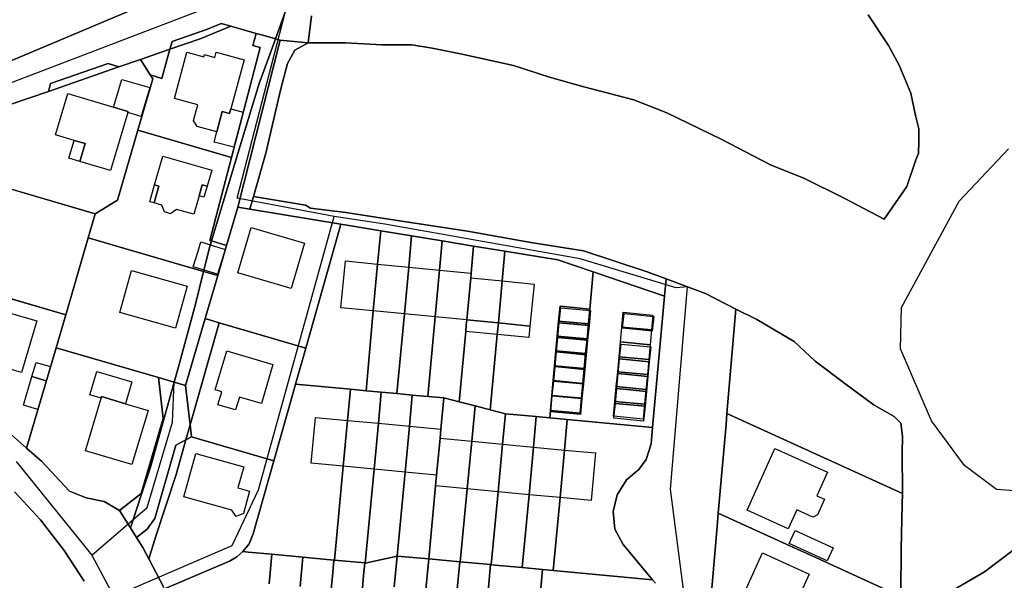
# Model space of a CAD drawing. Extents: x 577960 to 582939, y 6017202 to 6023066.
# Tile 158 of 217: x 579480 to 579678, y 6022166 to 6022278. Entities that reach past the tile are written whole.
import ezdxf

# ---------------------------------------------------------------- set-up
doc = ezdxf.new("R2010")
doc.units = 0
doc.header["$MEASUREMENT"] = 0
doc.linetypes.add('D', pattern=[0])
for name, color, linetype in [('LI__FLUR', 7, 'D'), ('LI__GEB', 7, 'Continuous'), ('LI__GEWAESSE', 7, 'D'), ('LI__STRASSE', 7, 'Continuous')]:
    doc.layers.add(name, color=color, linetype=linetype)

msp = doc.modelspace()

# ---------------------------------------------------------------- linework, layer by layer
at = {"layer": 'LI__FLUR', "color": 8, "linetype": 'D', "true_color": 0x808080}
for p, q in [((579465.288, 6022264.587), (579539.169, 6022295.72)), ((579539.169, 6022295.72), (579465.288, 6022264.587)), ((579533.671, 6022280.547), (579531.421, 6022274.46)), ((579531.421, 6022274.46), (579533.671, 6022280.547)), ((579537.989, 6022273.68), (579538.629, 6022279.058)), ((579538.629, 6022279.058), (579537.989, 6022273.68)), ((579650.493, 6022279.273), (579654.552, 6022273.146)), ((579654.552, 6022273.146), (579650.493, 6022279.273)), ((579522.475, 6022276.969), (579516.288, 6022274.47)), ((579516.288, 6022274.47), (579522.475, 6022276.969)), ((579520.486, 6022277.529), (579517.757, 6022276.4)), ((579517.757, 6022276.4), (579520.486, 6022277.529)), ((579522.475, 6022276.969), (579520.486, 6022277.529)), ((579520.486, 6022277.529), (579522.475, 6022276.969)), ((579527.533, 6022275.55), (579522.475, 6022276.969)), ((579522.475, 6022276.969), (579527.533, 6022275.55)), ((579517.757, 6022276.4), (579510.65, 6022273.891)), ((579510.65, 6022273.891), (579517.757, 6022276.4)), ((579527.533, 6022275.55), (579526.853, 6022273.111)), ((579526.853, 6022273.111), (579527.533, 6022275.55)), ((579528.912, 6022275.16), (579527.533, 6022275.55)), ((579527.533, 6022275.55), (579528.912, 6022275.16)), ((579531.421, 6022274.46), (579528.912, 6022275.16)), ((579528.912, 6022275.16), (579531.421, 6022274.46)), ((579516.288, 6022274.47), (579510.23, 6022272.372)), ((579510.23, 6022272.372), (579516.288, 6022274.47)), ((579510.65, 6022273.891), (579510.23, 6022272.372)), ((579510.23, 6022272.372), (579510.65, 6022273.891)), ((579532.341, 6022274.2), (579523.864, 6022240.665)), ((579523.864, 6022240.665), (579532.341, 6022274.2)), ((579526.853, 6022273.111), (579528.343, 6022272.721)), ((579528.343, 6022272.721), (579526.853, 6022273.111)), ((579528.133, 6022265.514), (579531.002, 6022273.33)), ((579531.002, 6022273.33), (579528.133, 6022265.514)), ((579531.002, 6022273.33), (579531.421, 6022274.46)), ((579531.421, 6022274.46), (579531.002, 6022273.33)), ((579531.421, 6022274.46), (579532.341, 6022274.2)), ((579532.341, 6022274.2), (579531.421, 6022274.46)), ((579532.341, 6022274.2), (579537.989, 6022273.68)), ((579537.989, 6022273.68), (579532.341, 6022274.2)), ((579537.989, 6022273.68), (579535.34, 6022272.181)), ((579535.34, 6022272.181), (579537.989, 6022273.68)), ((579545.506, 6022273.64), (579537.989, 6022273.68)), ((579537.989, 6022273.68), (579545.506, 6022273.64)), ((579552.793, 6022273.25), (579545.506, 6022273.64)), ((579545.506, 6022273.64), (579552.793, 6022273.25)), ((579558.79, 6022273.239), (579552.793, 6022273.25)), ((579552.793, 6022273.25), (579558.79, 6022273.239)), ((579562.929, 6022272.589), (579558.79, 6022273.239)), ((579558.79, 6022273.239), (579562.929, 6022272.589)), ((579654.552, 6022273.146), (579656.721, 6022269.197)), ((579656.721, 6022269.197), (579654.552, 6022273.146)), ((579510.23, 6022272.372), (579504.282, 6022270.313)), ((579504.282, 6022270.313), (579510.23, 6022272.372)), ((579510.23, 6022272.372), (579508.6, 6022266.494)), ((579508.6, 6022266.494), (579510.23, 6022272.372)), ((579528.343, 6022272.721), (579522.584, 6022250.631)), ((579522.584, 6022250.631), (579528.343, 6022272.721)), ((579535.34, 6022272.181), (579533.81, 6022269.502)), ((579533.81, 6022269.502), (579535.34, 6022272.181)), ((579568.606, 6022271.47), (579562.929, 6022272.589)), ((579562.929, 6022272.589), (579568.606, 6022271.47)), ((579579.252, 6022269.1), (579568.606, 6022271.47)), ((579568.606, 6022271.47), (579579.252, 6022269.1)), ((579497.805, 6022269.493), (579486.249, 6022265.456)), ((579486.249, 6022265.456), (579497.805, 6022269.493)), ((579499.994, 6022268.824), (579497.805, 6022269.493)), ((579497.805, 6022269.493), (579499.994, 6022268.824)), ((579504.282, 6022270.313), (579499.994, 6022268.824)), ((579499.994, 6022268.824), (579504.282, 6022270.313)), ((579506.281, 6022267.214), (579504.282, 6022270.313)), ((579504.282, 6022270.313), (579506.281, 6022267.214)), ((579533.81, 6022269.502), (579532.421, 6022264.184)), ((579532.421, 6022264.184), (579533.81, 6022269.502)), ((579586.449, 6022266.771), (579579.252, 6022269.1)), ((579579.252, 6022269.1), (579586.449, 6022266.771)), ((579656.721, 6022269.197), (579659.04, 6022263.55)), ((579659.04, 6022263.55), (579656.721, 6022269.197)), ((579499.994, 6022268.824), (579485.82, 6022263.916)), ((579485.82, 6022263.916), (579499.994, 6022268.824)), ((579508.6, 6022266.494), (579506.281, 6022267.214)), ((579506.791, 6022266.424), (579506.281, 6022267.214)), ((579506.281, 6022267.214), (579508.6, 6022266.494)), ((579506.281, 6022267.214), (579506.791, 6022266.424)), ((579486.249, 6022265.456), (579485.82, 6022263.916)), ((579485.82, 6022263.916), (579486.249, 6022265.456)), ((579503.772, 6022256.119), (579506.791, 6022266.424)), ((579506.791, 6022266.424), (579503.772, 6022256.119)), ((579524.314, 6022252.97), (579528.133, 6022265.514)), ((579528.133, 6022265.514), (579524.314, 6022252.97)), ((579593.346, 6022264.802), (579586.449, 6022266.771)), ((579586.449, 6022266.771), (579593.346, 6022264.802)), ((579485.82, 6022263.916), (579478.323, 6022261.328)), ((579478.323, 6022261.328), (579485.82, 6022263.916)), ((579532.421, 6022264.184), (579529.462, 6022251.51)), ((579529.462, 6022251.51), (579532.421, 6022264.184)), ((579603.402, 6022262.203), (579593.346, 6022264.802)), ((579593.346, 6022264.802), (579603.402, 6022262.203)), ((579659.04, 6022263.55), (579659.979, 6022259.072)), ((579659.979, 6022259.072), (579659.04, 6022263.55)), ((579610.029, 6022259.633), (579603.402, 6022262.203)), ((579603.402, 6022262.203), (579610.029, 6022259.633)), ((579620.955, 6022254.315), (579610.029, 6022259.633)), ((579610.029, 6022259.633), (579620.955, 6022254.315)), ((579659.979, 6022259.072), (579660.669, 6022256.423)), ((579660.669, 6022256.423), (579659.979, 6022259.072)), ((579499.673, 6022242.096), (579503.772, 6022256.119)), ((579503.772, 6022256.119), (579499.673, 6022242.096)), ((579522.584, 6022250.631), (579503.772, 6022256.119)), ((579503.772, 6022256.119), (579522.584, 6022250.631)), ((579660.669, 6022256.423), (579660.649, 6022253.934)), ((579660.649, 6022253.934), (579660.669, 6022256.423)), ((579630.831, 6022249.167), (579620.955, 6022254.315)), ((579620.955, 6022254.315), (579630.831, 6022249.167)), ((579660.649, 6022253.934), (579660.619, 6022251.415)), ((579660.619, 6022251.415), (579660.649, 6022253.934)), ((579518.576, 6022233.879), (579524.314, 6022252.97)), ((579524.314, 6022252.97), (579518.576, 6022233.879)), ((579529.462, 6022251.51), (579526.992, 6022242.784)), ((579526.992, 6022242.784), (579529.462, 6022251.51)), ((579660.619, 6022251.415), (579660.079, 6022250.166)), ((579660.079, 6022250.166), (579660.619, 6022251.415)), ((579522.584, 6022250.631), (579518.236, 6022233.979)), ((579518.236, 6022233.979), (579522.584, 6022250.631)), ((579637.718, 6022246.428), (579630.831, 6022249.167)), ((579630.831, 6022249.167), (579637.718, 6022246.428)), ((579660.079, 6022250.166), (579658.269, 6022244.848)), ((579658.269, 6022244.848), (579660.079, 6022250.166)), ((579468.826, 6022247.045), (579495.215, 6022239.327)), ((579495.215, 6022239.327), (579468.826, 6022247.045)), ((579645.664, 6022242.45), (579637.718, 6022246.428)), ((579637.718, 6022246.428), (579645.664, 6022242.45)), ((579658.269, 6022244.848), (579653.721, 6022238.261)), ((579653.721, 6022238.261), (579658.269, 6022244.848)), ((579495.215, 6022239.327), (579499.673, 6022242.096)), ((579499.673, 6022242.096), (579495.215, 6022239.327)), ((579526.283, 6022240.266), (579526.992, 6022242.784)), ((579526.992, 6022242.784), (579526.283, 6022240.266)), ((579526.992, 6022242.784), (579537.478, 6022241.095)), ((579537.478, 6022241.095), (579526.992, 6022242.784)), ((579653.721, 6022238.261), (579645.664, 6022242.45)), ((579645.664, 6022242.45), (579653.721, 6022238.261)), ((579495.215, 6022239.327), (579493.806, 6022234.529)), ((579493.806, 6022234.529), (579495.215, 6022239.327)), ((579523.864, 6022240.665), (579521.614, 6022232.969)), ((579521.614, 6022232.969), (579523.864, 6022240.665)), ((579523.864, 6022240.665), (579526.283, 6022240.266)), ((579526.283, 6022240.266), (579523.864, 6022240.665)), ((579526.283, 6022240.266), (579544.585, 6022237.226)), ((579544.585, 6022237.226), (579526.283, 6022240.266)), ((579537.478, 6022241.095), (579538.438, 6022240.455)), ((579538.438, 6022240.455), (579537.478, 6022241.095)), ((579538.438, 6022240.455), (579545.555, 6022239.575)), ((579545.555, 6022239.575), (579538.438, 6022240.455)), ((579545.555, 6022239.575), (579554.631, 6022238.215)), ((579554.631, 6022238.215), (579545.555, 6022239.575)), ((579554.631, 6022238.215), (579570.025, 6022235.836)), ((579570.025, 6022235.836), (579554.631, 6022238.215)), ((579544.375, 6022236.497), (579537.537, 6022212.378)), ((579537.537, 6022212.378), (579544.375, 6022236.497)), ((579544.585, 6022237.226), (579544.375, 6022236.497)), ((579544.375, 6022236.497), (579544.585, 6022237.226)), ((579552.562, 6022235.916), (579544.585, 6022237.226)), ((579544.585, 6022237.226), (579552.562, 6022235.916)), ((579551.952, 6022229.25), (579552.562, 6022235.916)), ((579552.562, 6022235.916), (579551.952, 6022229.25)), ((579552.562, 6022235.916), (579558.769, 6022234.907)), ((579558.769, 6022234.907), (579552.562, 6022235.916)), ((579570.025, 6022235.836), (579582.72, 6022233.586)), ((579582.72, 6022233.586), (579570.025, 6022235.836)), ((579489.287, 6022219.077), (579493.806, 6022234.529)), ((579493.806, 6022234.529), (579489.287, 6022219.077)), ((579493.806, 6022234.529), (579516.986, 6022227.772)), ((579516.986, 6022227.772), (579493.806, 6022234.529)), ((579518.236, 6022233.979), (579518.576, 6022233.879)), ((579518.576, 6022233.879), (579518.236, 6022233.979)), ((579518.256, 6022232.799), (579518.576, 6022233.879)), ((579518.576, 6022233.879), (579518.256, 6022232.799)), ((579521.614, 6022232.969), (579518.576, 6022233.879)), ((579518.576, 6022233.879), (579521.614, 6022232.969)), ((579558.189, 6022228.64), (579558.769, 6022234.907)), ((579558.769, 6022234.907), (579558.189, 6022228.64)), ((579558.769, 6022234.907), (579564.907, 6022233.897)), ((579564.907, 6022233.897), (579558.769, 6022234.907)), ((579564.907, 6022233.897), (579564.367, 6022228.03)), ((579564.367, 6022228.03), (579564.907, 6022233.897)), ((579571.224, 6022232.867), (579564.907, 6022233.897)), ((579564.907, 6022233.897), (579571.224, 6022232.867)), ((579582.72, 6022233.586), (579593.275, 6022231.897)), ((579593.275, 6022231.897), (579582.72, 6022233.586)), ((579516.986, 6022227.772), (579518.256, 6022232.799)), ((579518.256, 6022232.799), (579516.986, 6022227.772)), ((579519.845, 6022226.942), (579521.614, 6022232.969)), ((579521.614, 6022232.969), (579519.845, 6022226.942)), ((579570.724, 6022227.41), (579571.224, 6022232.867)), ((579571.224, 6022232.867), (579570.724, 6022227.41)), ((579571.224, 6022232.867), (579577.522, 6022231.837)), ((579577.522, 6022231.837), (579571.224, 6022232.867)), ((579577.522, 6022231.837), (579576.972, 6022225.85)), ((579576.972, 6022225.85), (579577.522, 6022231.837)), ((579588.167, 6022230.098), (579577.522, 6022231.837)), ((579577.522, 6022231.837), (579588.167, 6022230.098)), ((579593.275, 6022231.897), (579606.1, 6022227.678)), ((579606.1, 6022227.678), (579593.275, 6022231.897)), ((579595.264, 6022227.679), (579588.167, 6022230.098)), ((579588.167, 6022230.098), (579595.264, 6022227.679)), ((579515.337, 6022221.215), (579516.986, 6022227.772)), ((579516.986, 6022227.772), (579515.337, 6022221.215)), ((579516.986, 6022227.772), (579519.845, 6022226.942)), ((579519.845, 6022226.942), (579516.986, 6022227.772)), ((579551.082, 6022219.844), (579551.952, 6022229.25)), ((579551.952, 6022229.25), (579551.082, 6022219.844)), ((579557.32, 6022219.244), (579558.189, 6022228.64)), ((579558.189, 6022228.64), (579557.32, 6022219.244)), ((579564.367, 6022228.03), (579563.517, 6022218.644)), ((579563.517, 6022218.644), (579564.367, 6022228.03)), ((579570.634, 6022226.49), (579570.724, 6022227.41)), ((579570.724, 6022227.41), (579570.634, 6022226.49)), ((579594.565, 6022220.222), (579595.264, 6022227.679)), ((579595.264, 6022227.679), (579594.565, 6022220.222)), ((579609.569, 6022222.81), (579595.264, 6022227.679)), ((579595.264, 6022227.679), (579609.569, 6022222.81)), ((579606.1, 6022227.678), (579609.879, 6022226.279)), ((579609.879, 6022226.279), (579606.1, 6022227.678)), ((579462.928, 6022226.784), (579489.287, 6022219.077)), ((579489.287, 6022219.077), (579462.928, 6022226.784)), ((579519.845, 6022226.942), (579517.316, 6022218.296)), ((579517.316, 6022218.296), (579519.845, 6022226.942)), ((579569.854, 6022218.034), (579570.634, 6022226.49)), ((579570.634, 6022226.49), (579569.854, 6022218.034)), ((579576.972, 6022225.85), (579576.192, 6022217.424)), ((579576.192, 6022217.424), (579576.972, 6022225.85)), ((579609.879, 6022226.279), (579609.569, 6022222.81)), ((579609.569, 6022222.81), (579609.879, 6022226.279)), ((579609.879, 6022226.279), (579614.205, 6022224.684)), ((579614.205, 6022224.684), (579609.879, 6022226.279)), ((579614.205, 6022224.684), (579617.795, 6022223.36)), ((579617.795, 6022223.36), (579614.205, 6022224.684)), ((579607.149, 6022196.462), (579609.569, 6022222.81)), ((579609.569, 6022222.81), (579607.149, 6022196.462)), ((579617.795, 6022223.36), (579623.883, 6022220.211)), ((579623.883, 6022220.211), (579617.795, 6022223.36)), ((579511.968, 6022208.64), (579515.337, 6022221.215)), ((579515.337, 6022221.215), (579511.968, 6022208.64)), ((579549.612, 6022203.821), (579551.082, 6022219.844)), ((579551.082, 6022219.844), (579549.612, 6022203.821)), ((579588.307, 6022217.783), (579588.587, 6022220.772)), ((579588.587, 6022220.772), (579588.307, 6022217.783)), ((579588.587, 6022220.772), (579594.565, 6022220.222)), ((579594.565, 6022220.222), (579588.587, 6022220.772)), ((579594.565, 6022220.222), (579594.285, 6022217.233)), ((579594.285, 6022217.233), (579594.565, 6022220.222)), ((579600.982, 6022216.593), (579601.262, 6022219.582)), ((579601.262, 6022219.582), (579607.219, 6022219.022)), ((579623.883, 6022220.211), (579622.113, 6022199.26)), ((579622.113, 6022199.26), (579623.883, 6022220.211)), ((579623.883, 6022220.211), (579628.131, 6022218.132)), ((579628.131, 6022218.132), (579623.883, 6022220.211)), ((579487.348, 6022212.46), (579489.287, 6022219.077)), ((579489.287, 6022219.077), (579487.348, 6022212.46)), ((579517.316, 6022218.296), (579513.377, 6022204.852)), ((579513.377, 6022204.852), (579517.316, 6022218.296)), ((579520.105, 6022217.476), (579517.316, 6022218.296)), ((579517.316, 6022218.296), (579520.105, 6022217.476)), ((579555.83, 6022203.241), (579557.32, 6022219.244)), ((579557.32, 6022219.244), (579555.83, 6022203.241)), ((579563.517, 6022218.644), (579562.057, 6022202.671)), ((579562.057, 6022202.671), (579563.517, 6022218.644)), ((579569.754, 6022216.954), (579569.854, 6022218.034)), ((579569.854, 6022218.034), (579569.754, 6022216.954)), ((579588.037, 6022214.795), (579588.307, 6022217.783)), ((579588.307, 6022217.783), (579588.037, 6022214.795)), ((579588.307, 6022217.783), (579594.285, 6022217.233)), ((579594.285, 6022217.233), (579588.307, 6022217.783)), ((579607.219, 6022219.022), (579606.949, 6022216.033)), ((579628.131, 6022218.132), (579635.608, 6022213.733)), ((579635.608, 6022213.733), (579628.131, 6022218.132)), ((579514.289, 6022196.977), (579520.105, 6022217.476)), ((579520.105, 6022217.476), (579514.289, 6022196.977)), ((579537.537, 6022212.378), (579520.105, 6022217.476)), ((579520.105, 6022217.476), (579537.537, 6022212.378)), ((579568.335, 6022201.591), (579569.644, 6022215.725)), ((579569.644, 6022215.725), (579568.335, 6022201.591)), ((579569.644, 6022215.725), (579569.754, 6022216.954)), ((579569.754, 6022216.954), (579569.644, 6022215.725)), ((579576.092, 6022216.264), (579575.972, 6022215.095)), ((579575.972, 6022215.095), (579576.092, 6022216.264)), ((579576.192, 6022217.424), (579576.092, 6022216.264)), ((579576.092, 6022216.264), (579576.192, 6022217.424)), ((579594.285, 6022217.233), (579594.005, 6022214.255)), ((579594.005, 6022214.255), (579594.285, 6022217.233)), ((579600.712, 6022213.615), (579600.982, 6022216.593)), ((579606.949, 6022216.033), (579600.982, 6022216.593)), ((579600.982, 6022216.593), (579606.949, 6022216.033)), ((579606.949, 6022216.033), (579606.669, 6022213.055)), ((579575.972, 6022215.095), (579574.582, 6022199.992)), ((579574.582, 6022199.992), (579575.972, 6022215.095)), ((579587.757, 6022211.816), (579588.037, 6022214.795)), ((579588.037, 6022214.795), (579587.757, 6022211.816)), ((579588.037, 6022214.795), (579594.005, 6022214.255)), ((579594.005, 6022214.255), (579588.037, 6022214.795)), ((579594.005, 6022214.255), (579593.725, 6022211.266)), ((579593.725, 6022211.266), (579594.005, 6022214.255)), ((579600.432, 6022210.626), (579600.712, 6022213.615)), ((579600.712, 6022213.615), (579606.669, 6022213.055)), ((579606.669, 6022213.055), (579600.712, 6022213.615)), ((579635.608, 6022213.733), (579639.806, 6022209.775)), ((579639.806, 6022209.775), (579635.608, 6022213.733)), ((579487.348, 6022212.46), (579481.449, 6022192.289)), ((579481.449, 6022192.289), (579487.348, 6022212.46)), ((579507.909, 6022206.452), (579487.348, 6022212.46)), ((579487.348, 6022212.46), (579507.909, 6022206.452)), ((579537.537, 6022212.378), (579535.478, 6022205.121)), ((579535.478, 6022205.121), (579537.537, 6022212.378)), ((579587.487, 6022208.827), (579587.757, 6022211.816)), ((579587.757, 6022211.816), (579587.487, 6022208.827)), ((579587.757, 6022211.816), (579593.725, 6022211.266)), ((579593.725, 6022211.266), (579587.757, 6022211.816)), ((579606.669, 6022213.055), (579606.4, 6022210.066)), ((579593.725, 6022211.266), (579593.455, 6022208.277)), ((579593.455, 6022208.277), (579593.725, 6022211.266)), ((579600.162, 6022207.647), (579600.432, 6022210.626)), ((579600.432, 6022210.626), (579606.4, 6022210.066)), ((579606.4, 6022210.066), (579600.432, 6022210.626)), ((579606.4, 6022210.066), (579606.12, 6022207.077)), ((579639.806, 6022209.775), (579645.804, 6022205.267)), ((579645.804, 6022205.267), (579639.806, 6022209.775)), ((579511.088, 6022205.522), (579511.968, 6022208.64)), ((579511.968, 6022208.64), (579511.088, 6022205.522)), ((579587.207, 6022205.849), (579587.487, 6022208.827)), ((579587.487, 6022208.827), (579587.207, 6022205.849)), ((579587.487, 6022208.827), (579593.455, 6022208.277)), ((579593.455, 6022208.277), (579587.487, 6022208.827)), ((579593.455, 6022208.277), (579593.175, 6022205.289)), ((579593.175, 6022205.289), (579593.455, 6022208.277)), ((579599.882, 6022204.659), (579600.162, 6022207.647)), ((579606.12, 6022207.077), (579600.162, 6022207.647)), ((579600.162, 6022207.647), (579606.12, 6022207.077)), ((579508.869, 6022198.235), (579507.909, 6022206.452)), ((579507.909, 6022206.452), (579511.088, 6022205.522)), ((579511.088, 6022205.522), (579507.909, 6022206.452)), ((579507.909, 6022206.452), (579508.869, 6022198.235)), ((579586.937, 6022202.86), (579587.207, 6022205.849)), ((579587.207, 6022205.849), (579586.937, 6022202.86)), ((579593.175, 6022205.289), (579587.207, 6022205.849)), ((579587.207, 6022205.849), (579593.175, 6022205.289)), ((579606.12, 6022207.077), (579605.85, 6022204.089)), ((579511.088, 6022205.522), (579506.329, 6022188.51)), ((579506.329, 6022188.51), (579511.088, 6022205.522)), ((579513.377, 6022204.852), (579511.088, 6022205.522)), ((579511.088, 6022205.522), (579513.377, 6022204.852)), ((579513.377, 6022204.852), (579514.289, 6022196.977)), ((579514.289, 6022196.977), (579513.377, 6022204.852)), ((579534.928, 6022203.202), (579535.478, 6022205.121)), ((579535.478, 6022205.121), (579534.928, 6022203.202)), ((579535.478, 6022205.121), (579546.464, 6022204.111)), ((579546.464, 6022204.111), (579535.478, 6022205.121)), ((579546.464, 6022204.111), (579545.884, 6022197.864)), ((579545.884, 6022197.864), (579546.464, 6022204.111)), ((579549.612, 6022203.821), (579546.464, 6022204.111)), ((579546.464, 6022204.111), (579549.612, 6022203.821)), ((579552.681, 6022203.531), (579549.612, 6022203.821)), ((579549.612, 6022203.821), (579552.681, 6022203.531)), ((579593.175, 6022205.289), (579592.895, 6022202.31)), ((579592.895, 6022202.31), (579593.175, 6022205.289)), ((579599.612, 6022201.68), (579599.882, 6022204.659)), ((579605.85, 6022204.089), (579599.882, 6022204.659)), ((579599.882, 6022204.659), (579605.85, 6022204.089)), ((579605.85, 6022204.089), (579605.57, 6022201.11)), ((579645.804, 6022205.267), (579651.691, 6022200.919)), ((579651.691, 6022200.919), (579645.804, 6022205.267)), ((579531.119, 6022189.758), (579534.928, 6022203.202)), ((579534.928, 6022203.202), (579531.119, 6022189.758)), ((579552.101, 6022197.284), (579552.681, 6022203.531)), ((579552.681, 6022203.531), (579552.101, 6022197.284)), ((579555.83, 6022203.241), (579552.681, 6022203.531)), ((579552.681, 6022203.531), (579555.83, 6022203.241)), ((579558.909, 6022202.961), (579555.83, 6022203.241)), ((579555.83, 6022203.241), (579558.909, 6022202.961)), ((579558.319, 6022196.694), (579558.909, 6022202.961)), ((579558.909, 6022202.961), (579558.319, 6022196.694)), ((579558.909, 6022202.961), (579562.057, 6022202.671)), ((579562.057, 6022202.671), (579558.909, 6022202.961)), ((579562.057, 6022202.671), (579565.256, 6022202.371)), ((579565.256, 6022202.371), (579562.057, 6022202.671)), ((579565.256, 6022202.371), (579564.666, 6022196.094)), ((579564.666, 6022196.094), (579565.256, 6022202.371)), ((579565.256, 6022202.371), (579568.335, 6022201.591)), ((579568.335, 6022201.591), (579565.256, 6022202.371)), ((579586.657, 6022199.882), (579586.937, 6022202.86)), ((579586.937, 6022202.86), (579586.657, 6022199.882)), ((579586.937, 6022202.86), (579592.895, 6022202.31)), ((579592.895, 6022202.31), (579586.937, 6022202.86)), ((579592.895, 6022202.31), (579592.615, 6022199.322)), ((579592.615, 6022199.322), (579592.895, 6022202.31)), ((579568.335, 6022201.591), (579571.523, 6022200.772)), ((579571.523, 6022200.772), (579568.335, 6022201.591)), ((579571.523, 6022200.772), (579570.853, 6022193.695)), ((579570.853, 6022193.695), (579571.523, 6022200.772)), ((579574.582, 6022199.992), (579571.523, 6022200.772)), ((579571.523, 6022200.772), (579574.582, 6022199.992)), ((579574.582, 6022199.992), (579577.621, 6022199.212)), ((579577.621, 6022199.212), (579574.582, 6022199.992)), ((579586.517, 6022198.382), (579586.657, 6022199.882)), ((579586.657, 6022199.882), (579586.517, 6022198.382)), ((579592.615, 6022199.322), (579586.657, 6022199.882)), ((579586.657, 6022199.882), (579592.615, 6022199.322)), ((579599.332, 6022198.692), (579599.612, 6022201.68)), ((579599.612, 6022201.68), (579605.57, 6022201.11)), ((579605.57, 6022201.11), (579599.612, 6022201.68)), ((579605.57, 6022201.11), (579605.3, 6022198.132)), ((579651.691, 6022200.919), (579655.719, 6022198.629)), ((579655.719, 6022198.629), (579651.691, 6022200.919)), ((579504.46, 6022183.162), (579508.869, 6022198.235)), ((579508.869, 6022198.235), (579504.46, 6022183.162)), ((579545.884, 6022197.864), (579545.014, 6022188.658)), ((579545.014, 6022188.658), (579545.884, 6022197.864)), ((579577.051, 6022193.105), (579577.621, 6022199.212)), ((579577.621, 6022199.212), (579577.051, 6022193.105)), ((579577.621, 6022199.212), (579583.818, 6022198.632)), ((579583.818, 6022198.632), (579577.621, 6022199.212)), ((579583.818, 6022198.632), (579583.248, 6022192.515)), ((579583.248, 6022192.515), (579583.818, 6022198.632)), ((579586.517, 6022198.382), (579583.818, 6022198.632)), ((579583.818, 6022198.632), (579586.517, 6022198.382)), ((579590.046, 6022198.052), (579586.517, 6022198.382)), ((579586.517, 6022198.382), (579590.046, 6022198.052)), ((579589.476, 6022191.925), (579590.046, 6022198.052)), ((579590.046, 6022198.052), (579589.476, 6022191.925)), ((579590.046, 6022198.052), (579607.149, 6022196.462)), ((579607.149, 6022196.462), (579590.046, 6022198.052)), ((579605.3, 6022198.132), (579599.332, 6022198.692)), ((579622.113, 6022199.26), (579621.923, 6022197.011)), ((579621.923, 6022197.011), (579622.113, 6022199.26)), ((579655.159, 6022184.206), (579622.113, 6022199.26)), ((579622.113, 6022199.26), (579655.159, 6022184.206)), ((579655.719, 6022198.629), (579657.039, 6022197.31)), ((579657.039, 6022197.31), (579655.719, 6022198.629)), ((579513.438, 6022193.978), (579514.289, 6022196.977)), ((579514.289, 6022196.977), (579513.438, 6022193.978)), ((579514.289, 6022196.977), (579514.566, 6022194.587)), ((579514.566, 6022194.587), (579514.289, 6022196.977)), ((579551.231, 6022188.068), (579552.101, 6022197.284)), ((579552.101, 6022197.284), (579551.231, 6022188.068)), ((579557.449, 6022187.488), (579558.319, 6022196.694)), ((579558.319, 6022196.694), (579557.449, 6022187.488)), ((579564.666, 6022196.094), (579564.496, 6022194.295)), ((579564.496, 6022194.295), (579564.666, 6022196.094)), ((579607.149, 6022196.462), (579606.889, 6022193.134)), ((579606.889, 6022193.134), (579607.149, 6022196.462)), ((579621.923, 6022197.011), (579620.353, 6022179.25)), ((579620.353, 6022179.25), (579621.923, 6022197.011)), ((579657.039, 6022197.31), (579657.349, 6022194.731)), ((579657.349, 6022194.731), (579657.039, 6022197.31)), ((579481.449, 6022192.289), (579478.391, 6022194.998)), ((579478.391, 6022194.998), (579481.449, 6022192.289)), ((579513.438, 6022193.978), (579511.437, 6022192.898)), ((579511.437, 6022192.898), (579513.438, 6022193.978)), ((579511.468, 6022187.034), (579513.438, 6022193.978)), ((579513.438, 6022193.978), (579511.468, 6022187.034)), ((579513.438, 6022193.978), (579514.566, 6022194.587)), ((579514.566, 6022194.587), (579513.438, 6022193.978)), ((579514.566, 6022194.587), (579531.119, 6022189.758)), ((579531.119, 6022189.758), (579514.566, 6022194.587)), ((579564.496, 6022194.295), (579563.796, 6022186.888)), ((579563.796, 6022186.888), (579564.496, 6022194.295)), ((579657.349, 6022194.731), (579657.309, 6022191.193)), ((579657.309, 6022191.193), (579657.349, 6022194.731)), ((579484.488, 6022189.6), (579481.449, 6022192.289)), ((579481.449, 6022192.289), (579484.488, 6022189.6)), ((579511.437, 6022192.898), (579507.189, 6022178.174)), ((579507.189, 6022178.174), (579511.437, 6022192.898)), ((579570.853, 6022193.695), (579569.944, 6022184.139)), ((579569.944, 6022184.139), (579570.853, 6022193.695)), ((579576.151, 6022183.549), (579577.051, 6022193.105)), ((579577.051, 6022193.105), (579576.151, 6022183.549)), ((579583.248, 6022192.515), (579582.359, 6022182.959)), ((579582.359, 6022182.959), (579583.248, 6022192.515)), ((579588.586, 6022182.379), (579589.476, 6022191.925)), ((579589.476, 6022191.925), (579588.586, 6022182.379)), ((579606.889, 6022193.134), (579605.889, 6022189.985)), ((579605.889, 6022189.985), (579606.889, 6022193.134)), ((579605.889, 6022189.985), (579604.39, 6022187.986)), ((579604.39, 6022187.986), (579605.889, 6022189.985)), ((579657.309, 6022191.193), (579657.368, 6022183.606)), ((579657.368, 6022183.606), (579657.309, 6022191.193)), ((579490.056, 6022183.653), (579484.488, 6022189.6)), ((579484.488, 6022189.6), (579490.056, 6022183.653)), ((579506.329, 6022188.51), (579504.59, 6022183.252)), ((579504.59, 6022183.252), (579506.329, 6022188.51)), ((579526.951, 6022175.065), (579531.119, 6022189.758)), ((579531.119, 6022189.758), (579526.951, 6022175.065)), ((579545.014, 6022188.658), (579543.254, 6022169.817)), ((579543.254, 6022169.817), (579545.014, 6022188.658)), ((579549.471, 6022169.237), (579551.231, 6022188.068)), ((579551.231, 6022188.068), (579549.471, 6022169.237)), ((579604.39, 6022187.986), (579601.951, 6022185.927)), ((579601.951, 6022185.927), (579604.39, 6022187.986)), ((579507.389, 6022174.656), (579511.468, 6022187.034)), ((579511.468, 6022187.034), (579507.389, 6022174.656)), ((579555.869, 6022170.646), (579557.449, 6022187.488)), ((579557.449, 6022187.488), (579555.869, 6022170.646)), ((579563.796, 6022186.888), (579563.596, 6022184.739)), ((579563.596, 6022184.739), (579563.796, 6022186.888)), ((579601.951, 6022185.927), (579600.071, 6022182.959)), ((579600.071, 6022182.959), (579601.951, 6022185.927)), ((579563.596, 6022184.739), (579562.216, 6022170.066)), ((579562.216, 6022170.066), (579563.596, 6022184.739)), ((579569.944, 6022184.139), (579568.544, 6022169.476)), ((579568.544, 6022169.476), (579569.944, 6022184.139)), ((579657.358, 6022183.206), (579655.159, 6022184.206)), ((579655.159, 6022184.206), (579657.358, 6022183.206)), ((579479.02, 6022183.543), (579484.248, 6022177.935)), ((579484.248, 6022177.935), (579479.02, 6022183.543)), ((579493.414, 6022182.333), (579490.056, 6022183.653)), ((579490.056, 6022183.653), (579493.414, 6022182.333)), ((579497.043, 6022181.593), (579493.414, 6022182.333)), ((579493.414, 6022182.333), (579497.043, 6022181.593)), ((579500.122, 6022179.774), (579504.46, 6022183.162)), ((579504.46, 6022183.162), (579500.122, 6022179.774)), ((579504.59, 6022183.252), (579502.291, 6022176.305)), ((579502.291, 6022176.305), (579504.59, 6022183.252)), ((579574.781, 6022168.896), (579576.151, 6022183.549)), ((579576.151, 6022183.549), (579574.781, 6022168.896)), ((579582.359, 6022182.959), (579580.989, 6022168.326)), ((579580.989, 6022168.326), (579582.359, 6022182.959)), ((579587.216, 6022167.746), (579588.586, 6022182.379)), ((579588.586, 6022182.379), (579587.216, 6022167.746)), ((579600.071, 6022182.959), (579599.242, 6022179.6)), ((579599.242, 6022179.6), (579600.071, 6022182.959)), ((579657.308, 6022181.007), (579657.358, 6022183.206)), ((579657.358, 6022183.206), (579657.308, 6022181.007)), ((579657.368, 6022183.606), (579657.358, 6022183.206)), ((579657.358, 6022183.206), (579657.368, 6022183.606)), ((579500.122, 6022179.774), (579497.043, 6022181.593)), ((579497.043, 6022181.593), (579500.122, 6022179.774)), ((579657.118, 6022172.001), (579657.308, 6022181.007)), ((579657.308, 6022181.007), (579657.118, 6022172.001)), ((579502.291, 6022176.305), (579500.122, 6022179.774)), ((579500.122, 6022179.774), (579502.291, 6022176.305)), ((579507.189, 6022178.174), (579505.629, 6022176.015)), ((579505.629, 6022176.015), (579507.189, 6022178.174)), ((579599.242, 6022179.6), (579599.621, 6022176.002)), ((579599.621, 6022176.002), (579599.242, 6022179.6)), ((579620.113, 6022176.541), (579620.353, 6022179.25)), ((579620.353, 6022179.25), (579620.113, 6022176.541)), ((579620.353, 6022179.25), (579624.931, 6022177.16)), ((579624.931, 6022177.16), (579620.353, 6022179.25)), ((579484.248, 6022177.935), (579488.996, 6022171.768)), ((579488.996, 6022171.768), (579484.248, 6022177.935)), ((579503.53, 6022174.336), (579502.291, 6022176.305)), ((579502.291, 6022176.305), (579503.53, 6022174.336)), ((579505.629, 6022176.015), (579503.53, 6022174.336)), ((579503.53, 6022174.336), (579505.629, 6022176.015)), ((579599.621, 6022176.002), (579601.291, 6022172.963)), ((579601.291, 6022172.963), (579599.621, 6022176.002)), ((579618.973, 6022162.607), (579620.113, 6022176.541)), ((579620.113, 6022176.541), (579618.973, 6022162.607)), ((579624.931, 6022177.16), (579635.487, 6022172.352)), ((579635.487, 6022172.352), (579624.931, 6022177.16)), ((579685.277, 6022176.149), (579673.831, 6022167.453)), ((579673.831, 6022167.453), (579685.277, 6022176.149)), ((579503.53, 6022174.336), (579504.78, 6022172.357)), ((579504.78, 6022172.357), (579503.53, 6022174.336)), ((579505.999, 6022170.048), (579507.389, 6022174.656)), ((579507.389, 6022174.656), (579505.999, 6022170.048)), ((579526.111, 6022173.116), (579526.951, 6022175.065)), ((579526.951, 6022175.065), (579526.111, 6022173.116)), ((579504.78, 6022172.357), (579505.999, 6022170.048)), ((579505.999, 6022170.048), (579504.78, 6022172.357)), ((579524.891, 6022171.537), (579526.111, 6022173.116)), ((579526.111, 6022173.116), (579524.891, 6022171.537)), ((579601.291, 6022172.963), (579607.188, 6022165.896)), ((579607.188, 6022165.896), (579601.291, 6022172.963)), ((579635.487, 6022172.352), (579640.065, 6022170.263)), ((579640.065, 6022170.263), (579635.487, 6022172.352)), ((579488.996, 6022171.768), (579492.984, 6022165.601)), ((579492.984, 6022165.601), (579488.996, 6022171.768)), ((579523.652, 6022170.467), (579522.172, 6022169.598)), ((579522.172, 6022169.598), (579523.652, 6022170.467)), ((579524.891, 6022171.537), (579523.652, 6022170.467)), ((579523.652, 6022170.467), (579524.891, 6022171.537)), ((579525.921, 6022171.437), (579524.891, 6022171.537)), ((579524.891, 6022171.537), (579525.921, 6022171.437)), ((579530.719, 6022170.987), (579525.921, 6022171.437)), ((579525.921, 6022171.437), (579530.719, 6022170.987)), ((579530.169, 6022165.069), (579530.719, 6022170.987)), ((579530.719, 6022170.987), (579530.169, 6022165.069)), ((579530.719, 6022170.987), (579536.947, 6022170.407)), ((579536.947, 6022170.407), (579530.719, 6022170.987)), ((579536.947, 6022170.407), (579536.387, 6022164.499)), ((579536.387, 6022164.499), (579536.947, 6022170.407)), ((579543.154, 6022169.827), (579536.947, 6022170.407)), ((579536.947, 6022170.407), (579543.154, 6022169.827)), ((579549.471, 6022169.237), (579555.869, 6022170.646)), ((579555.869, 6022170.646), (579549.471, 6022169.237)), ((579555.869, 6022170.646), (579555.299, 6022164.489)), ((579555.299, 6022164.489), (579555.869, 6022170.646)), ((579562.216, 6022170.066), (579555.869, 6022170.646)), ((579555.869, 6022170.646), (579562.216, 6022170.066)), ((579561.646, 6022163.909), (579562.216, 6022170.066)), ((579562.216, 6022170.066), (579561.646, 6022163.909)), ((579568.424, 6022169.486), (579562.216, 6022170.066)), ((579562.216, 6022170.066), (579568.424, 6022169.486)), ((579640.065, 6022170.263), (579655.579, 6022163.196)), ((579655.579, 6022163.196), (579640.065, 6022170.263)), ((579657.018, 6022163.425), (579657.118, 6022172.001)), ((579657.118, 6022172.001), (579657.018, 6022163.425)), ((579509.028, 6022164.341), (579505.999, 6022170.048)), ((579505.999, 6022170.048), (579509.028, 6022164.341)), ((579522.172, 6022169.598), (579509.148, 6022164.091)), ((579509.148, 6022164.091), (579522.172, 6022169.598)), ((579542.924, 6022167.348), (579543.154, 6022169.827)), ((579543.154, 6022169.827), (579542.924, 6022167.348)), ((579543.154, 6022169.827), (579543.254, 6022169.817)), ((579543.254, 6022169.817), (579543.154, 6022169.827)), ((579543.254, 6022169.817), (579549.362, 6022169.247)), ((579549.362, 6022169.247), (579543.254, 6022169.817)), ((579549.362, 6022169.247), (579549.132, 6022166.768)), ((579549.132, 6022166.768), (579549.362, 6022169.247)), ((579549.362, 6022169.247), (579549.471, 6022169.237)), ((579549.471, 6022169.237), (579549.362, 6022169.247)), ((579567.864, 6022163.329), (579568.424, 6022169.486)), ((579568.424, 6022169.486), (579567.864, 6022163.329)), ((579568.424, 6022169.486), (579568.544, 6022169.476)), ((579568.544, 6022169.476), (579568.424, 6022169.486)), ((579568.544, 6022169.476), (579574.631, 6022168.916)), ((579574.631, 6022168.916), (579568.544, 6022169.476)), ((579574.631, 6022168.916), (579574.071, 6022162.769)), ((579574.071, 6022162.769), (579574.631, 6022168.916)), ((579574.781, 6022168.896), (579574.631, 6022168.916)), ((579574.631, 6022168.916), (579574.781, 6022168.896)), ((579580.989, 6022168.326), (579574.781, 6022168.896)), ((579574.781, 6022168.896), (579580.989, 6022168.326)), ((579580.989, 6022168.326), (579585.067, 6022167.946)), ((579585.067, 6022167.946), (579580.989, 6022168.326)), ((579542.604, 6022163.939), (579542.924, 6022167.348)), ((579542.924, 6022167.348), (579542.604, 6022163.939)), ((579549.132, 6022166.768), (579548.822, 6022163.379)), ((579548.822, 6022163.379), (579549.132, 6022166.768)), ((579584.717, 6022164.168), (579585.067, 6022167.946)), ((579585.067, 6022167.946), (579584.717, 6022164.168)), ((579585.067, 6022167.946), (579587.216, 6022167.746)), ((579587.216, 6022167.746), (579585.067, 6022167.946)), ((579587.216, 6022167.746), (579607.188, 6022165.896)), ((579607.188, 6022165.896), (579587.216, 6022167.746)), ((579673.831, 6022167.453), (579666.964, 6022163.455)), ((579666.964, 6022163.455), (579673.831, 6022167.453)), ((579607.188, 6022165.896), (579607.758, 6022165.226)), ((579607.758, 6022165.226), (579607.188, 6022165.896))]:
    msp.add_line(p, q, dxfattribs=at)
at = {"layer": 'LI__GEB', "color": 5, "linetype": 'D', "true_color": 0x0000ff}
for p, q in [((579511.119, 6022262.506), (579513.629, 6022271.752)), ((579513.629, 6022271.752), (579517.017, 6022270.832)), ((579517.017, 6022270.832), (579517.137, 6022271.282)), ((579517.137, 6022271.282), (579519.246, 6022270.702)), ((579519.246, 6022270.702), (579519.526, 6022271.772)), ((579519.526, 6022271.772), (579525.134, 6022270.242)), ((579525.134, 6022270.242), (579522.465, 6022260.427)), ((579498.914, 6022260.757), (579500.554, 6022266.315)), ((579500.554, 6022266.315), (579506.181, 6022264.655)), ((579487.259, 6022255.19), (579489.738, 6022263.496)), ((579489.738, 6022263.496), (579498.914, 6022260.757)), ((579506.181, 6022264.655), (579504.482, 6022258.878)), ((579515.827, 6022261.226), (579511.119, 6022262.506)), ((579514.978, 6022258.088), (579515.827, 6022261.226)), ((579501.743, 6022259.688), (579498.274, 6022248.023)), ((579501.803, 6022259.898), (579498.914, 6022260.757)), ((579498.914, 6022260.757), (579501.803, 6022259.898)), ((579501.743, 6022259.688), (579501.803, 6022259.898)), ((579501.803, 6022259.898), (579501.743, 6022259.688)), ((579504.482, 6022258.878), (579501.743, 6022259.688)), ((579520.745, 6022259.877), (579519.666, 6022255.819)), ((579519.666, 6022255.819), (579520.745, 6022259.877)), ((579522.215, 6022259.487), (579520.745, 6022259.877)), ((579520.745, 6022259.877), (579522.215, 6022259.487)), ((579522.465, 6022260.427), (579522.215, 6022259.487)), ((579522.215, 6022259.487), (579522.465, 6022260.427)), ((579522.465, 6022260.427), (579524.934, 6022259.767)), ((579524.934, 6022259.767), (579523.044, 6022252.69)), ((579515.677, 6022256.888), (579514.978, 6022258.088)), ((579490.967, 6022254.081), (579487.259, 6022255.19)), ((579519.666, 6022255.819), (579515.677, 6022256.888)), ((579519.116, 6022253.74), (579519.666, 6022255.819)), ((579493.176, 6022253.431), (579490.967, 6022254.081)), ((579492.117, 6022249.853), (579493.176, 6022253.431)), ((579523.044, 6022252.69), (579519.116, 6022253.74)), ((579498.274, 6022248.023), (579492.117, 6022249.853)), ((579507.16, 6022245.154), (579508.81, 6022250.891)), ((579508.81, 6022250.891), (579518.616, 6022248.072)), ((579518.616, 6022248.072), (579517.696, 6022244.864)), ((579507.03, 6022241.506), (579508.01, 6022244.914)), ((579508.01, 6022244.914), (579507.16, 6022245.154)), ((579516.697, 6022245.144), (579516.067, 6022242.945)), ((579517.696, 6022244.864), (579516.697, 6022245.144)), ((579508.63, 6022241.046), (579507.03, 6022241.506)), ((579516.067, 6022242.945), (579515.027, 6022239.236)), ((579509.13, 6022239.706), (579508.63, 6022241.046)), ((579510.349, 6022239.357), (579509.13, 6022239.706)), ((579511.579, 6022240.216), (579510.349, 6022239.357)), ((579515.027, 6022239.236), (579511.579, 6022240.216)), ((579523.893, 6022227.471), (579526.532, 6022236.557)), ((579526.532, 6022236.557), (579537.228, 6022233.458)), ((579537.228, 6022233.458), (579534.599, 6022224.372)), ((579544.555, 6022220.484), (579545.475, 6022229.879)), ((579545.475, 6022229.879), (579551.952, 6022229.25)), ((579500.133, 6022219.536), (579502.492, 6022227.952)), ((579502.492, 6022227.952), (579513.717, 6022224.793)), ((579534.599, 6022224.372), (579523.893, 6022227.471)), ((579551.082, 6022219.844), (579551.952, 6022229.25)), ((579551.952, 6022229.25), (579551.082, 6022219.844)), ((579551.952, 6022229.25), (579558.189, 6022228.64)), ((579558.189, 6022228.64), (579557.32, 6022219.244)), ((579557.32, 6022219.244), (579558.189, 6022228.64)), ((579558.189, 6022228.64), (579564.367, 6022228.03)), ((579563.517, 6022218.644), (579564.367, 6022228.03)), ((579564.367, 6022228.03), (579563.517, 6022218.644)), ((579564.367, 6022228.03), (579570.724, 6022227.41)), ((579570.724, 6022227.41), (579570.634, 6022226.49)), ((579570.634, 6022226.49), (579569.854, 6022218.034)), ((579569.854, 6022218.034), (579570.634, 6022226.49)), ((579570.634, 6022226.49), (579576.972, 6022225.85)), ((579576.192, 6022217.424), (579576.972, 6022225.85)), ((579576.972, 6022225.85), (579576.192, 6022217.424)), ((579576.972, 6022225.85), (579583.379, 6022225.21)), ((579513.717, 6022224.793), (579511.348, 6022216.377)), ((579583.379, 6022225.21), (579582.539, 6022216.804)), ((579470.265, 6022221.686), (579483.469, 6022217.837)), ((579511.348, 6022216.377), (579500.133, 6022219.536)), ((579551.082, 6022219.844), (579544.555, 6022220.484)), ((579557.32, 6022219.244), (579551.082, 6022219.844)), ((579588.427, 6022217.453), (579588.717, 6022220.492)), ((579588.717, 6022220.492), (579594.694, 6022219.922)), ((579594.694, 6022219.922), (579594.405, 6022216.883)), ((579483.469, 6022217.837), (579480.44, 6022207.452)), ((579563.517, 6022218.644), (579557.32, 6022219.244)), ((579569.854, 6022218.034), (579563.517, 6022218.644)), ((579576.192, 6022217.424), (579569.854, 6022218.034)), ((579601.142, 6022216.403), (579601.442, 6022219.352)), ((579601.442, 6022219.352), (579607.399, 6022218.752)), ((579607.399, 6022218.752), (579607.099, 6022215.793)), ((579582.539, 6022216.804), (579576.192, 6022217.424)), ((579588.147, 6022214.525), (579588.427, 6022217.453)), ((579588.427, 6022217.453), (579594.405, 6022216.883)), ((579594.405, 6022216.883), (579588.427, 6022217.453)), ((579594.405, 6022216.883), (579594.125, 6022213.955)), ((579607.099, 6022215.793), (579601.142, 6022216.403)), ((579587.867, 6022211.606), (579588.147, 6022214.525)), ((579594.125, 6022213.955), (579588.147, 6022214.525)), ((579588.147, 6022214.525), (579594.125, 6022213.955)), ((579594.125, 6022213.955), (579593.835, 6022211.026)), ((579519.344, 6022203.972), (579521.644, 6022211.839)), ((579521.644, 6022211.839), (579530.92, 6022209.119)), ((579587.587, 6022208.677), (579587.867, 6022211.606)), ((579587.867, 6022211.606), (579593.835, 6022211.026)), ((579593.835, 6022211.026), (579587.867, 6022211.606)), ((579600.552, 6022210.216), (579600.842, 6022213.185)), ((579600.842, 6022213.185), (579606.799, 6022212.605)), ((579606.799, 6022212.605), (579606.519, 6022209.636)), ((579480.44, 6022207.452), (579467.246, 6022211.291)), ((579593.835, 6022211.026), (579593.555, 6022208.108)), ((579600.272, 6022207.248), (579600.552, 6022210.216)), ((579600.552, 6022210.216), (579606.519, 6022209.636)), ((579606.519, 6022209.636), (579600.552, 6022210.216)), ((579606.519, 6022209.636), (579606.23, 6022206.668)), ((579482.519, 6022206.652), (579483.359, 6022209.501)), ((579483.359, 6022209.501), (579486.208, 6022208.661)), ((579486.208, 6022208.661), (579485.368, 6022205.813)), ((579494.145, 6022203.024), (579495.534, 6022207.701)), ((579495.534, 6022207.701), (579502.601, 6022205.602)), ((579530.92, 6022209.119), (579528.631, 6022201.253)), ((579587.307, 6022205.769), (579587.587, 6022208.677)), ((579587.587, 6022208.677), (579593.555, 6022208.108)), ((579593.555, 6022208.108), (579587.587, 6022208.677)), ((579593.555, 6022208.108), (579593.275, 6022205.189)), ((579480.82, 6022200.905), (579482.519, 6022206.652)), ((579482.519, 6022206.652), (579485.368, 6022205.813)), ((579485.368, 6022205.813), (579482.519, 6022206.652)), ((579485.368, 6022205.813), (579483.669, 6022200.065)), ((579587.027, 6022202.82), (579587.307, 6022205.769)), ((579593.275, 6022205.189), (579587.307, 6022205.769)), ((579587.307, 6022205.769), (579593.275, 6022205.189)), ((579599.982, 6022204.249), (579600.272, 6022207.248)), ((579606.23, 6022206.668), (579600.272, 6022207.248)), ((579600.272, 6022207.248), (579606.23, 6022206.668)), ((579606.23, 6022206.668), (579605.95, 6022203.689)), ((579502.601, 6022205.602), (579501.302, 6022201.214)), ((579520.624, 6022203.602), (579519.344, 6022203.972)), ((579593.275, 6022205.189), (579592.985, 6022202.26)), ((579599.702, 6022201.28), (579599.982, 6022204.249)), ((579599.982, 6022204.249), (579605.95, 6022203.689)), ((579605.95, 6022203.689), (579599.982, 6022204.249)), ((579605.95, 6022203.689), (579605.66, 6022200.7)), ((579493.255, 6022191.779), (579496.394, 6022202.354)), ((579496.394, 6022202.354), (579494.145, 6022203.024)), ((579496.484, 6022202.644), (579496.394, 6022202.354)), ((579496.394, 6022202.354), (579496.484, 6022202.644)), ((579501.302, 6022201.214), (579496.484, 6022202.644)), ((579496.484, 6022202.644), (579501.302, 6022201.214)), ((579519.864, 6022201.004), (579520.624, 6022203.602)), ((579524.173, 6022202.563), (579523.413, 6022199.964)), ((579528.631, 6022201.253), (579524.173, 6022202.563)), ((579586.717, 6022199.592), (579587.027, 6022202.82)), ((579587.027, 6022202.82), (579592.985, 6022202.26)), ((579592.985, 6022202.26), (579587.027, 6022202.82)), ((579592.985, 6022202.26), (579592.675, 6022199.032)), ((579483.669, 6022200.065), (579480.82, 6022200.905)), ((579501.302, 6022201.214), (579505.83, 6022199.865)), ((579505.83, 6022199.865), (579502.601, 6022189)), ((579523.413, 6022199.964), (579519.864, 6022201.004)), ((579599.422, 6022198.302), (579599.702, 6022201.28)), ((579605.66, 6022200.7), (579599.702, 6022201.28)), ((579599.702, 6022201.28), (579605.66, 6022200.7)), ((579605.66, 6022200.7), (579605.38, 6022197.732)), ((579538.596, 6022189.268), (579539.476, 6022198.474)), ((579539.476, 6022198.474), (579545.884, 6022197.864)), ((579545.014, 6022188.658), (579545.884, 6022197.864)), ((579545.884, 6022197.864), (579545.014, 6022188.658)), ((579545.884, 6022197.864), (579552.101, 6022197.284)), ((579592.675, 6022199.032), (579586.717, 6022199.592)), ((579605.38, 6022197.732), (579599.422, 6022198.302)), ((579551.231, 6022188.068), (579552.101, 6022197.284)), ((579552.101, 6022197.284), (579551.231, 6022188.068)), ((579552.101, 6022197.284), (579558.319, 6022196.694)), ((579558.319, 6022196.694), (579557.449, 6022187.488)), ((579557.449, 6022187.488), (579558.319, 6022196.694)), ((579558.319, 6022196.694), (579564.666, 6022196.094)), ((579564.666, 6022196.094), (579564.496, 6022194.295)), ((579564.496, 6022194.295), (579563.796, 6022186.888)), ((579563.796, 6022186.888), (579564.496, 6022194.295)), ((579564.496, 6022194.295), (579570.853, 6022193.695)), ((579570.853, 6022193.695), (579569.944, 6022184.139)), ((579569.944, 6022184.139), (579570.853, 6022193.695)), ((579570.853, 6022193.695), (579577.051, 6022193.105)), ((579577.051, 6022193.105), (579576.151, 6022183.549)), ((579576.151, 6022183.549), (579577.051, 6022193.105)), ((579577.051, 6022193.105), (579583.248, 6022192.515)), ((579582.359, 6022182.959), (579583.248, 6022192.515)), ((579583.248, 6022192.515), (579582.359, 6022182.959)), ((579583.248, 6022192.515), (579589.476, 6022191.925)), ((579589.476, 6022191.925), (579588.586, 6022182.379)), ((579588.586, 6022182.379), (579589.476, 6022191.925)), ((579589.476, 6022191.925), (579595.733, 6022191.335)), ((579626.141, 6022179.839), (579631.749, 6022192.243)), ((579631.749, 6022192.243), (579642.324, 6022187.475)), ((579502.601, 6022189), (579493.255, 6022191.779)), ((579513.006, 6022182.549), (579515.433, 6022191.225)), ((579515.433, 6022191.225), (579525.062, 6022188.548)), ((579595.733, 6022191.335), (579594.823, 6022181.789)), ((579525.062, 6022188.548), (579523.877, 6022184.312)), ((579545.014, 6022188.658), (579538.596, 6022189.268)), ((579551.231, 6022188.068), (579545.014, 6022188.658)), ((579557.449, 6022187.488), (579551.231, 6022188.068)), ((579563.796, 6022186.888), (579557.449, 6022187.488)), ((579563.596, 6022184.739), (579563.796, 6022186.888)), ((579642.324, 6022187.475), (579640.185, 6022182.757)), ((579523.877, 6022184.312), (579526.198, 6022183.629)), ((579569.944, 6022184.139), (579563.596, 6022184.739)), ((579576.151, 6022183.549), (579569.944, 6022184.139)), ((579522.662, 6022179.867), (579513.006, 6022182.549)), ((579526.198, 6022183.629), (579525.007, 6022179.207)), ((579582.359, 6022182.959), (579576.151, 6022183.549)), ((579588.586, 6022182.379), (579582.359, 6022182.959)), ((579594.823, 6022181.789), (579588.586, 6022182.379)), ((579640.185, 6022182.757), (579641.725, 6022182.058)), ((579641.725, 6022182.058), (579640.295, 6022178.889)), ((579523.499, 6022178.549), (579522.662, 6022179.867)), ((579525.007, 6022179.207), (579523.499, 6022178.549)), ((579634.437, 6022176.1), (579626.141, 6022179.839)), ((579636.157, 6022179.909), (579634.437, 6022176.1)), ((579639.395, 6022178.449), (579636.157, 6022179.909)), ((579640.295, 6022178.889), (579639.395, 6022178.449)), ((579634.627, 6022173.142), (579635.797, 6022175.741)), ((579635.797, 6022175.741), (579643.424, 6022172.292)), ((579642.254, 6022169.693), (579634.627, 6022173.142)), ((579643.424, 6022172.292), (579642.254, 6022169.693)), ((579624.111, 6022159.918), (579629.259, 6022171.263)), ((579629.259, 6022171.263), (579638.596, 6022167.034)), ((579638.596, 6022167.034), (579633.457, 6022155.72))]:
    msp.add_line(p, q, dxfattribs=at)
at = {"layer": 'LI__GEB', "color": 5, "linetype": 'D', "true_color": 0x0100ff}
for p, q in [((579489.908, 6022250.502), (579490.967, 6022254.081)), ((579490.967, 6022254.081), (579493.176, 6022253.431)), ((579493.176, 6022253.431), (579492.117, 6022249.853)), ((579492.117, 6022249.853), (579489.908, 6022250.502)), ((579506.191, 6022241.746), (579507.16, 6022245.154)), ((579508.01, 6022244.914), (579507.03, 6022241.506)), ((579507.16, 6022245.154), (579508.01, 6022244.914)), ((579516.067, 6022242.945), (579516.697, 6022245.144)), ((579516.697, 6022245.144), (579517.696, 6022244.864)), ((579517.696, 6022244.864), (579517.066, 6022242.655)), ((579507.03, 6022241.506), (579506.191, 6022241.746)), ((579517.066, 6022242.655), (579516.067, 6022242.945)), ((579515.887, 6022231.83), (579516.446, 6022233.679)), ((579516.446, 6022233.679), (579521.324, 6022232.189)), ((579514.927, 6022228.681), (579515.887, 6022231.83)), ((579521.324, 6022232.189), (579519.795, 6022227.192)), ((579519.795, 6022227.192), (579514.927, 6022228.681)), ((579569.754, 6022216.954), (579569.854, 6022218.034)), ((579569.854, 6022218.034), (579576.192, 6022217.424)), ((579569.644, 6022215.725), (579569.754, 6022216.954)), ((579575.972, 6022215.095), (579569.644, 6022215.725)), ((579576.092, 6022216.264), (579575.972, 6022215.095)), ((579575.972, 6022215.095), (579576.092, 6022216.264)), ((579576.192, 6022217.424), (579576.092, 6022216.264)), ((579576.092, 6022216.264), (579576.192, 6022217.424)), ((579576.192, 6022217.424), (579582.539, 6022216.804)), ((579582.539, 6022216.804), (579582.309, 6022214.475)), ((579582.309, 6022214.475), (579575.972, 6022215.095))]:
    msp.add_line(p, q, dxfattribs=at)
at = {"layer": 'LI__GEWAESSE', "color": 161, "linetype": 'D', "true_color": 0x55aaff}
for p, q in [((579668.725, 6022241.839), (579678.652, 6022252.394)), ((579657.149, 6022220.509), (579668.725, 6022241.839)), ((579656.969, 6022212.233), (579657.149, 6022220.509)), ((579663.196, 6022197.759), (579656.969, 6022212.233)), ((579669.854, 6022188.823), (579663.196, 6022197.759)), ((579676.221, 6022184.005), (579669.854, 6022188.823)), ((579681.739, 6022183.575), (579676.221, 6022184.005))]:
    msp.add_line(p, q, dxfattribs=at)
at = {"layer": 'LI__STRASSE', "color": 251, "linetype": 'D', "true_color": 0x656464}
for p, q in [((579476.494, 6022264.946), (579531.681, 6022286.094)), ((579523.758, 6022242.46), (579533.256, 6022279.195)), ((579543.21, 6022238.811), (579523.758, 6022242.46)), ((579528.043, 6022183.96), (579543.21, 6022238.811)), ((579553.392, 6022237.234), (579543.21, 6022238.811)), ((579592.616, 6022230.322), (579553.392, 6022237.234)), ((579611.892, 6022224.449), (579592.616, 6022230.322)), ((579610.754, 6022184.064), (579614.205, 6022224.684)), ((579614.205, 6022224.684), (579611.892, 6022224.449)), ((579510.712, 6022197.509), (579511.088, 6022205.522)), ((579505.685, 6022180.377), (579510.712, 6022197.509)), ((579479.37, 6022189.59), (579494.524, 6022170.808)), ((579522.751, 6022172.741), (579528.043, 6022183.96)), ((579613.476, 6022163.367), (579610.754, 6022184.064)), ((579494.524, 6022170.808), (579505.685, 6022180.377)), ((579498.99, 6022162.504), (579522.751, 6022172.741)), ((579494.524, 6022170.808), (579498.99, 6022162.504))]:
    msp.add_line(p, q, dxfattribs=at)

doc.saveas('drawing.dxf')
